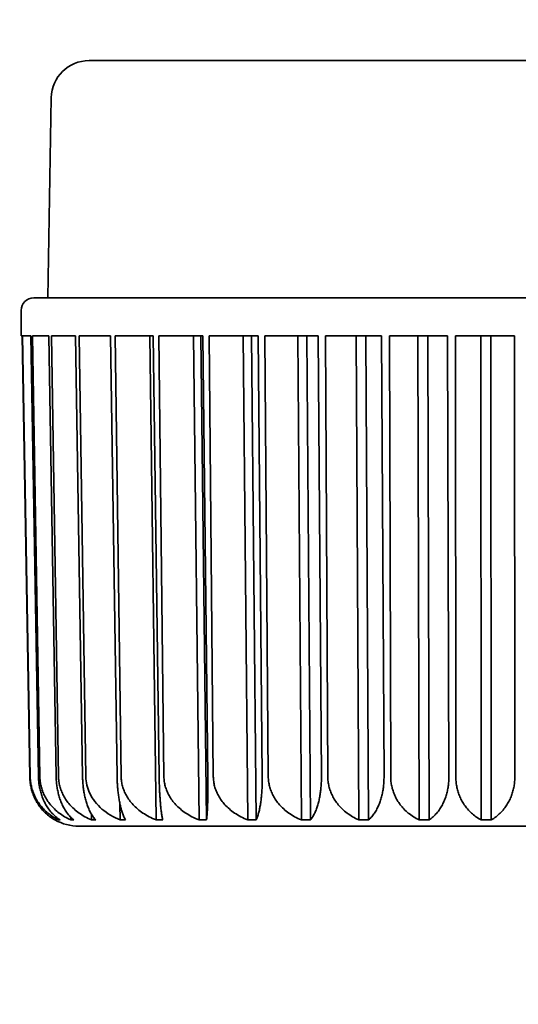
# Model space of a CAD drawing. Header units: millimetres. Extents: x 0 to 5110, y 0 to 2376.
# Tile 67 of 95: x 2608.5 to 2613.53, y 1585.11 to 1595.05. Entities that reach past the tile are written whole.
import ezdxf

# ---------------------------------------------------------------- set-up
doc = ezdxf.new("R2010")
doc.units = ezdxf.units.MM
doc.header["$LTSCALE"] = 8
doc.layers.add('Bemaßungen(ISO)', color=7, linetype='Continuous', lineweight=18)
doc.layers.add('Sichtbare Kanten(ISO)', color=7, linetype='Continuous', lineweight=35)
doc.styles.add('Aktuell-ISOGroßer Text', font='arial.ttf')
doc.dimstyles.new('X.XXXGroßer Text', dxfattribs={"dimscale": 8, "dimtxt": 3.048, "dimasz": 5, "dimexe": 3.175, "dimexo": 0.75, "dimgap": 0.762, "dimtad": 1, "dimdec": 1, "dimrnd": 1e-08, "dimzin": 12, "dimtxsty": 'Aktuell-ISOGroßer Text', "dimcen": 0.09, "dimdle": 10, "dimclrd": 256, "dimclre": 256, "dimclrt": 7, "dimadec": 0, "dimazin": 3, "dimtfac": 0.656168, "dimtdec": 1, "dimtmove": 0, "dimatfit": 3, "dimfxl": 1, "dimtolj": 1, "dimlwd": 25, "dimlwe": 25, "dimarcsym": 0})

# ---------------------------------------------------------------- blocks, each defined once
blk = doc.blocks.new('*D22')
at = {"layer": 'Bemaßungen(ISO)', "color": 250, "linetype": 'Continuous', "lineweight": 25, "true_color": 0x3f3f3f, "transparency": 16777216}
for p, q in [((2561.5173, 1619.2518), (2561.5173, 1304.8518)), ((2761.5173, 1619.2518), (2761.5173, 1304.8518)), ((2601.5173, 1330.2518), (2721.5173, 1330.2518))]:
    blk.add_line(p, q, dxfattribs=at)
at = {"layer": 'Bemaßungen(ISO)', "color": 250, "linetype": 'Continuous', "true_color": 0x3f3f3f, "transparency": 16777216}
for points in [[(2601.5173, 1336.9185), (2601.5173, 1323.5852), (2561.5173, 1330.2518)], [(2721.5173, 1336.9185), (2721.5173, 1323.5852), (2761.5173, 1330.2518)]]:
    blk.add_solid(points, dxfattribs=at)
at = {"layer": 'Defpoints', "color": 0, "linetype": 'Continuous', "transparency": 16777216}
for p in [(2561.5173, 1625.2518), (2761.5173, 1625.2518), (2761.5173, 1330.2518)]:
    blk.add_point(p, dxfattribs=at)
at = {"layer": 'Bemaßungen(ISO)', "color": 7, "linetype": 'Continuous', "lineweight": 25, "transparency": 16777216, "insert": (2634.4138, 1361.2475), "char_height": 24.384, "attachment_point": 1, "style": 'Aktuell-ISOGroßer Text'}
blk.add_mtext('\\A1;200', dxfattribs=at)
blk = doc.blocks.new('*D23')
at = {"layer": 'Bemaßungen(ISO)', "color": 250, "linetype": 'Continuous', "lineweight": 25, "true_color": 0x3f3f3f, "transparency": 16777216}
for p, q in [((2481.5173, 1619.2518), (2481.5173, 1375.8518)), ((2561.5173, 1619.2518), (2561.5173, 1375.8518)), ((2441.5173, 1401.2518), (2401.5173, 1401.2518)), ((2481.5173, 1401.2518), (2561.5173, 1401.2518)), ((2601.5173, 1401.2518), (2641.5173, 1401.2518))]:
    blk.add_line(p, q, dxfattribs=at)
at = {"layer": 'Bemaßungen(ISO)', "color": 250, "linetype": 'Continuous', "true_color": 0x3f3f3f, "transparency": 16777216}
for points in [[(2441.5173, 1407.9185), (2441.5173, 1394.5852), (2481.5173, 1401.2518)], [(2601.5173, 1407.9185), (2601.5173, 1394.5852), (2561.5173, 1401.2518)]]:
    blk.add_solid(points, dxfattribs=at)
at = {"layer": 'Defpoints', "color": 0, "linetype": 'Continuous', "transparency": 16777216}
for p in [(2481.5173, 1625.2518), (2561.5173, 1625.2518), (2561.5173, 1401.2518)]:
    blk.add_point(p, dxfattribs=at)
at = {"layer": 'Bemaßungen(ISO)', "color": 7, "linetype": 'Continuous', "lineweight": 25, "transparency": 16777216, "insert": (2504.0776, 1432.2475), "char_height": 24.384, "attachment_point": 1, "style": 'Aktuell-ISOGroßer Text'}
blk.add_mtext('\\A1;80', dxfattribs=at)

msp = doc.modelspace()

# ---------------------------------------------------------------- linework, layer by layer
at = {"layer": 'Sichtbare Kanten(ISO)'}
for p, q in [((2609.2017, 1594.6378), (2617.533, 1594.6378)), ((2608.8207, 1594.2635), (2608.7854, 1592.2418)), ((2608.6429, 1592.2418), (2618.0917, 1592.2418)), ((2608.5159, 1591.8601), (2608.5159, 1592.1148)), ((2608.5251, 1591.8601), (2608.5159, 1591.8601)), ((2608.603, 1587.407), (2608.5251, 1591.8601)), ((2608.6138, 1591.8601), (2608.5307, 1591.8601)), ((2608.5307, 1591.8601), (2608.6079, 1587.407)), ((2608.6909, 1587.407), (2608.6138, 1591.8601)), ((2608.7949, 1591.8601), (2608.6305, 1591.8601)), ((2608.6305, 1591.8601), (2608.7054, 1587.407)), ((2608.7949, 1591.8601), (2608.7949, 1591.8601)), ((2608.8698, 1587.407), (2608.7949, 1591.8601)), ((2609.0651, 1591.8601), (2608.8224, 1591.8601)), ((2608.8224, 1591.8601), (2608.8936, 1587.407)), ((2609.1362, 1587.407), (2609.0651, 1591.8601)), ((2609.419, 1591.8601), (2609.1028, 1591.8601)), ((2609.1028, 1591.8601), (2609.1689, 1587.407)), ((2609.485, 1587.407), (2609.419, 1591.8601)), ((2609.8498, 1591.8601), (2609.4662, 1591.8601)), ((2609.4662, 1591.8601), (2609.526, 1587.407)), ((2609.815, 1591.8601), (2609.8804, 1586.9702)), ((2609.9093, 1587.407), (2609.8498, 1591.8601)), ((2610.349, 1591.8601), (2609.9055, 1591.8601)), ((2609.9055, 1591.8601), (2609.9578, 1587.407)), ((2610.2552, 1591.8601), (2610.3123, 1586.9702)), ((2610.3878, 1586.9702), (2610.3307, 1591.8601)), ((2610.349, 1591.8601), (2610.349, 1591.8601)), ((2610.401, 1587.407), (2610.349, 1591.8601)), ((2610.9069, 1591.8601), (2610.4123, 1591.8601)), ((2610.4123, 1591.8601), (2610.4559, 1587.407)), ((2610.7559, 1591.8601), (2610.8036, 1586.9702)), ((2610.8879, 1586.9702), (2610.8401, 1591.8601)), ((2610.9069, 1591.8601), (2610.9069, 1591.8601)), ((2610.9504, 1587.407), (2610.9069, 1591.8601)), ((2611.5128, 1591.8601), (2610.9765, 1591.8601)), ((2610.9765, 1591.8601), (2611.0108, 1587.407)), ((2611.3075, 1591.8601), (2611.3449, 1586.9702)), ((2611.4362, 1586.9702), (2611.3988, 1591.8601)), ((2611.5128, 1591.8601), (2611.5128, 1591.8601)), ((2611.5468, 1587.407), (2611.5128, 1591.8601)), ((2612.1548, 1591.8601), (2611.5873, 1591.8601)), ((2611.5873, 1591.8601), (2611.6115, 1587.407)), ((2611.8992, 1591.8601), (2611.9256, 1586.9702)), ((2612.0222, 1586.9702), (2611.9958, 1591.8601)), ((2612.1787, 1587.407), (2612.1548, 1591.8601)), ((2612.8203, 1591.8601), (2612.2327, 1591.8601)), ((2612.2327, 1591.8601), (2612.2463, 1587.407)), ((2612.5195, 1591.8601), (2612.5343, 1586.9702)), ((2612.6343, 1586.9702), (2612.6195, 1591.8601)), ((2612.8337, 1587.407), (2612.8203, 1591.8601)), ((2613.4965, 1591.8601), (2612.9002, 1591.8601)), ((2612.9002, 1591.8601), (2612.903, 1587.407)), ((2613.1562, 1591.8601), (2613.1592, 1586.9702)), ((2613.2607, 1586.9702), (2613.2578, 1591.8601)), ((2613.4991, 1587.407), (2613.4965, 1591.8601)), ((2609.5139, 1587.1312), (2609.5163, 1586.9702)), ((2609.0183, 1586.9958), (2609.0187, 1586.9702)), ((2609.2263, 1587.0279), (2609.2272, 1586.9702)), ((2608.8577, 1586.9702), (2608.8577, 1586.9703)), ((2608.8947, 1586.9799), (2608.8948, 1586.9702)), ((2609.673, 1586.9078), (2609.1016, 1586.9078)), ((2617.6332, 1586.9078), (2609.673, 1586.9078))]:
    msp.add_line(p, q, dxfattribs=at)
for centre, radius, start, end in [((2609.2017, 1594.2568), 0.381, 90, 179), ((2608.6429, 1592.1148), 0.127, 90, 180), ((2609.1016, 1587.4158), 0.508, 241.31285, 269.99803), ((2611.4708, 1587.0348), 0.127, 270, 270.02973)]:
    msp.add_arc(centre, radius, start, end, dxfattribs=at)
for points, knots in [([(2608.603, 1587.407), (2608.6033, 1587.3908), (2608.6043, 1587.3748), (2608.606, 1587.3587), (2608.6077, 1587.3427), (2608.6102, 1587.3266), (2608.6134, 1587.3107), (2608.6166, 1587.2947), (2608.6206, 1587.2787), (2608.6253, 1587.2629), (2608.6301, 1587.2471), (2608.6356, 1587.2314), (2608.6419, 1587.2158), (2608.6483, 1587.2002), (2608.6555, 1587.1847), (2608.6635, 1587.1695), (2608.6716, 1587.1542), (2608.6806, 1587.1392), (2608.6904, 1587.1244), (2608.7003, 1587.1097), (2608.7112, 1587.0953), (2608.723, 1587.0812), (2608.7349, 1587.0672), (2608.7477, 1587.0535), (2608.7616, 1587.0404), (2608.7755, 1587.0274), (2608.7905, 1587.0149), (2608.8065, 1587.0031), (2608.8226, 1586.9913), (2608.8397, 1586.9803), (2608.858, 1586.9702)], [0, 0, 0, 0, 0.1, 0.1, 0.1, 0.2, 0.2, 0.2, 0.3, 0.3, 0.3, 0.4, 0.4, 0.4, 0.5, 0.5, 0.5, 0.6, 0.6, 0.6, 0.7, 0.7, 0.7, 0.8, 0.8, 0.8, 0.9, 0.9, 0.9, 1, 1, 1, 1]), ([(2608.6079, 1587.407), (2608.6081, 1587.3908), (2608.6092, 1587.3747), (2608.6112, 1587.3587), (2608.6131, 1587.3426), (2608.6158, 1587.3266), (2608.6194, 1587.3106), (2608.623, 1587.2947), (2608.6274, 1587.2787), (2608.6327, 1587.2629), (2608.6381, 1587.2471), (2608.6443, 1587.2313), (2608.6514, 1587.2158), (2608.6585, 1587.2002), (2608.6666, 1587.1847), (2608.6757, 1587.1695), (2608.6847, 1587.1542), (2608.6948, 1587.1392), (2608.7059, 1587.1244), (2608.7171, 1587.1097), (2608.7293, 1587.0952), (2608.7426, 1587.0812), (2608.756, 1587.0672), (2608.7705, 1587.0535), (2608.7862, 1587.0404), (2608.8018, 1587.0274), (2608.8187, 1587.0149), (2608.8368, 1587.0031), (2608.8549, 1586.9913), (2608.8742, 1586.9803), (2608.8948, 1586.9702)], [0, 0, 0, 0, 0.1, 0.1, 0.1, 0.2, 0.2, 0.2, 0.3, 0.3, 0.3, 0.4, 0.4, 0.4, 0.5, 0.5, 0.5, 0.6, 0.6, 0.6, 0.7, 0.7, 0.7, 0.8, 0.8, 0.8, 0.9, 0.9, 0.9, 1, 1, 1, 1]), ([(2608.6909, 1587.407), (2608.6911, 1587.3908), (2608.692, 1587.3748), (2608.6936, 1587.3587), (2608.6951, 1587.3427), (2608.6972, 1587.3266), (2608.7, 1587.3107), (2608.7027, 1587.2947), (2608.7061, 1587.2787), (2608.7102, 1587.2629), (2608.7143, 1587.2471), (2608.719, 1587.2314), (2608.7245, 1587.2158), (2608.7299, 1587.2002), (2608.7361, 1587.1847), (2608.743, 1587.1695), (2608.7499, 1587.1542), (2608.7575, 1587.1392), (2608.766, 1587.1244), (2608.7744, 1587.1097), (2608.7837, 1587.0953), (2608.7938, 1587.0812), (2608.8039, 1587.0672), (2608.8149, 1587.0535), (2608.8268, 1587.0404), (2608.8386, 1587.0274), (2608.8514, 1587.0149), (2608.8651, 1587.0031), (2608.8788, 1586.9913), (2608.8934, 1586.9803), (2608.909, 1586.9702)], [0, 0, 0, 0, 0.1, 0.1, 0.1, 0.2, 0.2, 0.2, 0.3, 0.3, 0.3, 0.4, 0.4, 0.4, 0.5, 0.5, 0.5, 0.6, 0.6, 0.6, 0.7, 0.7, 0.7, 0.8, 0.8, 0.8, 0.9, 0.9, 0.9, 1, 1, 1, 1]), ([(2608.7054, 1587.407), (2608.7056, 1587.3908), (2608.7068, 1587.3747), (2608.7089, 1587.3587), (2608.7109, 1587.3426), (2608.7139, 1587.3266), (2608.7178, 1587.3106), (2608.7217, 1587.2947), (2608.7265, 1587.2787), (2608.7323, 1587.2629), (2608.7381, 1587.2471), (2608.7448, 1587.2313), (2608.7526, 1587.2158), (2608.7604, 1587.2002), (2608.7692, 1587.1847), (2608.7791, 1587.1695), (2608.789, 1587.1542), (2608.8, 1587.1392), (2608.8122, 1587.1244), (2608.8243, 1587.1097), (2608.8377, 1587.0952), (2608.8523, 1587.0812), (2608.8668, 1587.0672), (2608.8827, 1587.0535), (2608.8998, 1587.0404), (2608.917, 1587.0274), (2608.9354, 1587.0149), (2608.9552, 1587.0031), (2608.975, 1586.9913), (2608.9961, 1586.9803), (2609.0187, 1586.9702)], [0, 0, 0, 0, 0.1, 0.1, 0.1, 0.2, 0.2, 0.2, 0.3, 0.3, 0.3, 0.4, 0.4, 0.4, 0.5, 0.5, 0.5, 0.6, 0.6, 0.6, 0.7, 0.7, 0.7, 0.8, 0.8, 0.8, 0.9, 0.9, 0.9, 1, 1, 1, 1]), ([(2608.8698, 1587.407), (2608.87, 1587.3908), (2608.8708, 1587.3748), (2608.8721, 1587.3587), (2608.8733, 1587.3427), (2608.8751, 1587.3266), (2608.8774, 1587.3107), (2608.8796, 1587.2947), (2608.8824, 1587.2787), (2608.8858, 1587.2629), (2608.8891, 1587.2471), (2608.8929, 1587.2314), (2608.8974, 1587.2158), (2608.9018, 1587.2002), (2608.9068, 1587.1847), (2608.9124, 1587.1695), (2608.918, 1587.1542), (2608.9242, 1587.1392), (2608.9311, 1587.1244), (2608.9379, 1587.1097), (2608.9454, 1587.0953), (2608.9536, 1587.0812), (2608.9618, 1587.0672), (2608.9707, 1587.0535), (2608.9803, 1587.0404), (2608.9899, 1587.0274), (2609.0002, 1587.0149), (2609.0113, 1587.0031), (2609.0223, 1586.9913), (2609.0341, 1586.9803), (2609.0467, 1586.9702)], [0, 0, 0, 0, 0.1, 0.1, 0.1, 0.2, 0.2, 0.2, 0.3, 0.3, 0.3, 0.4, 0.4, 0.4, 0.5, 0.5, 0.5, 0.6, 0.6, 0.6, 0.7, 0.7, 0.7, 0.8, 0.8, 0.8, 0.9, 0.9, 0.9, 1, 1, 1, 1]), ([(2608.8936, 1587.407), (2608.8939, 1587.3908), (2608.8951, 1587.3747), (2608.8972, 1587.3587), (2608.8994, 1587.3426), (2608.9025, 1587.3266), (2608.9067, 1587.3106), (2608.9108, 1587.2947), (2608.9159, 1587.2787), (2608.9221, 1587.2629), (2608.9282, 1587.2471), (2608.9354, 1587.2313), (2608.9437, 1587.2158), (2608.9519, 1587.2002), (2608.9613, 1587.1847), (2608.9719, 1587.1695), (2608.9824, 1587.1542), (2608.9941, 1587.1392), (2609.0071, 1587.1244), (2609.02, 1587.1097), (2609.0342, 1587.0952), (2609.0498, 1587.0812), (2609.0653, 1587.0672), (2609.0822, 1587.0535), (2609.1005, 1587.0404), (2609.1187, 1587.0274), (2609.1384, 1587.0149), (2609.1595, 1587.0031), (2609.1806, 1586.9913), (2609.2031, 1586.9803), (2609.2272, 1586.9702)], [0, 0, 0, 0, 0.1, 0.1, 0.1, 0.2, 0.2, 0.2, 0.3, 0.3, 0.3, 0.4, 0.4, 0.4, 0.5, 0.5, 0.5, 0.6, 0.6, 0.6, 0.7, 0.7, 0.7, 0.8, 0.8, 0.8, 0.9, 0.9, 0.9, 1, 1, 1, 1]), ([(2609.1362, 1587.407), (2609.1364, 1587.3908), (2609.1371, 1587.3748), (2609.1381, 1587.3587), (2609.1391, 1587.3427), (2609.1404, 1587.3266), (2609.1421, 1587.3107), (2609.1439, 1587.2947), (2609.146, 1587.2787), (2609.1485, 1587.2629), (2609.151, 1587.2471), (2609.154, 1587.2314), (2609.1573, 1587.2158), (2609.1606, 1587.2002), (2609.1644, 1587.1847), (2609.1686, 1587.1695), (2609.1728, 1587.1542), (2609.1774, 1587.1392), (2609.1825, 1587.1244), (2609.1876, 1587.1097), (2609.1932, 1587.0953), (2609.1993, 1587.0812), (2609.2054, 1587.0672), (2609.2121, 1587.0535), (2609.2192, 1587.0404), (2609.2263, 1587.0274), (2609.234, 1587.0149), (2609.2422, 1587.0031), (2609.2504, 1586.9913), (2609.2592, 1586.9803), (2609.2685, 1586.9702)], [0, 0, 0, 0, 0.1, 0.1, 0.1, 0.2, 0.2, 0.2, 0.3, 0.3, 0.3, 0.4, 0.4, 0.4, 0.5, 0.5, 0.5, 0.6, 0.6, 0.6, 0.7, 0.7, 0.7, 0.8, 0.8, 0.8, 0.9, 0.9, 0.9, 1, 1, 1, 1]), ([(2609.1689, 1587.407), (2609.1697, 1587.3526), (2609.1847, 1587.2909), (2609.2346, 1587.1836), (2609.283, 1587.123), (2609.383, 1587.0365), (2609.4511, 1586.9965), (2609.5163, 1586.9702)], [-0.38125307, -0.38125307, -0.38125307, -0.38125307, -0.36521471, -0.36521471, -0.34563717, -0.34563717, -0.32501492, -0.32501492, -0.32501492, -0.32501492]), ([(2609.485, 1587.407), (2609.4852, 1587.3908), (2609.4857, 1587.3748), (2609.4864, 1587.3587), (2609.4871, 1587.3427), (2609.488, 1587.3266), (2609.4892, 1587.3107), (2609.4903, 1587.2947), (2609.4918, 1587.2787), (2609.4934, 1587.2629), (2609.4951, 1587.2471), (2609.497, 1587.2314), (2609.4991, 1587.2158), (2609.5013, 1587.2002), (2609.5037, 1587.1847), (2609.5064, 1587.1695), (2609.5091, 1587.1542), (2609.5121, 1587.1392), (2609.5154, 1587.1244), (2609.5187, 1587.1097), (2609.5223, 1587.0953), (2609.5262, 1587.0812), (2609.5301, 1587.0672), (2609.5343, 1587.0535), (2609.5388, 1587.0404), (2609.5434, 1587.0274), (2609.5483, 1587.0149), (2609.5535, 1587.0031), (2609.5587, 1586.9913), (2609.5642, 1586.9803), (2609.5701, 1586.9702)], [0, 0, 0, 0, 0.1, 0.1, 0.1, 0.2, 0.2, 0.2, 0.3, 0.3, 0.3, 0.4, 0.4, 0.4, 0.5, 0.5, 0.5, 0.6, 0.6, 0.6, 0.7, 0.7, 0.7, 0.8, 0.8, 0.8, 0.9, 0.9, 0.9, 1, 1, 1, 1]), ([(2609.526, 1587.407), (2609.5262, 1587.3908), (2609.5274, 1587.3747), (2609.5297, 1587.3587), (2609.5319, 1587.3426), (2609.5352, 1587.3266), (2609.5395, 1587.3106), (2609.5439, 1587.2947), (2609.5493, 1587.2787), (2609.5558, 1587.2629), (2609.5623, 1587.2471), (2609.5699, 1587.2313), (2609.5787, 1587.2158), (2609.5875, 1587.2002), (2609.5974, 1587.1847), (2609.6086, 1587.1695), (2609.6198, 1587.1542), (2609.6322, 1587.1392), (2609.646, 1587.1244), (2609.6598, 1587.1097), (2609.6749, 1587.0952), (2609.6914, 1587.0812), (2609.7079, 1587.0672), (2609.7259, 1587.0535), (2609.7453, 1587.0404), (2609.7648, 1587.0274), (2609.7857, 1587.0149), (2609.8082, 1587.0031), (2609.8307, 1586.9913), (2609.8547, 1586.9803), (2609.8804, 1586.9702)], [0, 0, 0, 0, 0.1, 0.1, 0.1, 0.2, 0.2, 0.2, 0.3, 0.3, 0.3, 0.4, 0.4, 0.4, 0.5, 0.5, 0.5, 0.6, 0.6, 0.6, 0.7, 0.7, 0.7, 0.8, 0.8, 0.8, 0.9, 0.9, 0.9, 1, 1, 1, 1]), ([(2609.9093, 1587.407), (2609.9095, 1587.3908), (2609.9098, 1587.3748), (2609.9102, 1587.3587), (2609.9106, 1587.3427), (2609.9111, 1587.3266), (2609.9117, 1587.3107), (2609.9123, 1587.2947), (2609.9129, 1587.2787), (2609.9137, 1587.2629), (2609.9145, 1587.2471), (2609.9153, 1587.2314), (2609.9163, 1587.2158), (2609.9172, 1587.2002), (2609.9183, 1587.1847), (2609.9195, 1587.1695), (2609.9206, 1587.1542), (2609.9219, 1587.1392), (2609.9233, 1587.1244), (2609.9247, 1587.1097), (2609.9262, 1587.0953), (2609.9278, 1587.0812), (2609.9294, 1587.0672), (2609.9311, 1587.0535), (2609.933, 1587.0404), (2609.9349, 1587.0274), (2609.9368, 1587.0149), (2609.9389, 1587.0031), (2609.9411, 1586.9913), (2609.9433, 1586.9803), (2609.9457, 1586.9702)], [0, 0, 0, 0, 0.1, 0.1, 0.1, 0.2, 0.2, 0.2, 0.3, 0.3, 0.3, 0.4, 0.4, 0.4, 0.5, 0.5, 0.5, 0.6, 0.6, 0.6, 0.7, 0.7, 0.7, 0.8, 0.8, 0.8, 0.9, 0.9, 0.9, 1, 1, 1, 1]), ([(2609.9578, 1587.407), (2609.9579, 1587.3908), (2609.9592, 1587.3747), (2609.9614, 1587.3587), (2609.9636, 1587.3426), (2609.9669, 1587.3266), (2609.9712, 1587.3106), (2609.9755, 1587.2947), (2609.9809, 1587.2787), (2609.9874, 1587.2629), (2609.9939, 1587.2471), (2610.0015, 1587.2313), (2610.0103, 1587.2158), (2610.0191, 1587.2002), (2610.029, 1587.1847), (2610.0402, 1587.1695), (2610.0514, 1587.1542), (2610.0638, 1587.1392), (2610.0776, 1587.1244), (2610.0914, 1587.1097), (2610.1065, 1587.0952), (2610.123, 1587.0812), (2610.1396, 1587.0672), (2610.1576, 1587.0535), (2610.1771, 1587.0404), (2610.1965, 1587.0274), (2610.2175, 1587.0149), (2610.24, 1587.0031), (2610.2625, 1586.9913), (2610.2866, 1586.9803), (2610.3123, 1586.9702)], [0, 0, 0, 0, 0.1, 0.1, 0.1, 0.2, 0.2, 0.2, 0.3, 0.3, 0.3, 0.4, 0.4, 0.4, 0.5, 0.5, 0.5, 0.6, 0.6, 0.6, 0.7, 0.7, 0.7, 0.8, 0.8, 0.8, 0.9, 0.9, 0.9, 1, 1, 1, 1]), ([(2610.401, 1587.407), (2610.4012, 1587.3908), (2610.4013, 1587.3748), (2610.4014, 1587.3587), (2610.4015, 1587.3427), (2610.4015, 1587.3266), (2610.4015, 1587.3107), (2610.4014, 1587.2947), (2610.4013, 1587.2787), (2610.4012, 1587.2629), (2610.4011, 1587.2471), (2610.4008, 1587.2314), (2610.4006, 1587.2158), (2610.4003, 1587.2002), (2610.4, 1587.1847), (2610.3996, 1587.1695), (2610.3992, 1587.1542), (2610.3987, 1587.1392), (2610.3982, 1587.1244), (2610.3976, 1587.1097), (2610.397, 1587.0953), (2610.3963, 1587.0812), (2610.3956, 1587.0672), (2610.3949, 1587.0535), (2610.394, 1587.0404), (2610.3931, 1587.0274), (2610.3922, 1587.0149), (2610.3912, 1587.0031), (2610.3901, 1586.9913), (2610.389, 1586.9803), (2610.3878, 1586.9702)], [0, 0, 0, 0, 0.1, 0.1, 0.1, 0.2, 0.2, 0.2, 0.3, 0.3, 0.3, 0.4, 0.4, 0.4, 0.5, 0.5, 0.5, 0.6, 0.6, 0.6, 0.7, 0.7, 0.7, 0.8, 0.8, 0.8, 0.9, 0.9, 0.9, 1, 1, 1, 1]), ([(2610.4559, 1587.407), (2610.4561, 1587.3908), (2610.4572, 1587.3747), (2610.4594, 1587.3587), (2610.4616, 1587.3426), (2610.4648, 1587.3266), (2610.469, 1587.3106), (2610.4732, 1587.2947), (2610.4785, 1587.2787), (2610.4848, 1587.2629), (2610.4912, 1587.2471), (2610.4986, 1587.2313), (2610.5072, 1587.2158), (2610.5158, 1587.2002), (2610.5256, 1587.1847), (2610.5365, 1587.1695), (2610.5475, 1587.1542), (2610.5597, 1587.1392), (2610.5732, 1587.1244), (2610.5868, 1587.1097), (2610.6016, 1587.0952), (2610.6178, 1587.0812), (2610.6341, 1587.0672), (2610.6517, 1587.0535), (2610.6709, 1587.0404), (2610.69, 1587.0274), (2610.7105, 1587.0149), (2610.7327, 1587.0031), (2610.7548, 1586.9913), (2610.7784, 1586.9803), (2610.8036, 1586.9702)], [0, 0, 0, 0, 0.1, 0.1, 0.1, 0.2, 0.2, 0.2, 0.3, 0.3, 0.3, 0.4, 0.4, 0.4, 0.5, 0.5, 0.5, 0.6, 0.6, 0.6, 0.7, 0.7, 0.7, 0.8, 0.8, 0.8, 0.9, 0.9, 0.9, 1, 1, 1, 1]), ([(2610.9504, 1587.407), (2610.9505, 1587.3908), (2610.9505, 1587.3748), (2610.9503, 1587.3587), (2610.95, 1587.3427), (2610.9496, 1587.3266), (2610.949, 1587.3107), (2610.9483, 1587.2947), (2610.9475, 1587.2787), (2610.9464, 1587.2629), (2610.9454, 1587.2471), (2610.9441, 1587.2314), (2610.9426, 1587.2158), (2610.9411, 1587.2002), (2610.9394, 1587.1847), (2610.9375, 1587.1695), (2610.9355, 1587.1542), (2610.9333, 1587.1392), (2610.9309, 1587.1244), (2610.9284, 1587.1097), (2610.9257, 1587.0953), (2610.9227, 1587.0812), (2610.9197, 1587.0672), (2610.9164, 1587.0535), (2610.9129, 1587.0404), (2610.9093, 1587.0274), (2610.9055, 1587.0149), (2610.9013, 1587.0031), (2610.8971, 1586.9913), (2610.8927, 1586.9803), (2610.8879, 1586.9702)], [0, 0, 0, 0, 0.1, 0.1, 0.1, 0.2, 0.2, 0.2, 0.3, 0.3, 0.3, 0.4, 0.4, 0.4, 0.5, 0.5, 0.5, 0.6, 0.6, 0.6, 0.7, 0.7, 0.7, 0.8, 0.8, 0.8, 0.9, 0.9, 0.9, 1, 1, 1, 1]), ([(2611.0108, 1587.407), (2611.0109, 1587.3908), (2611.012, 1587.3747), (2611.014, 1587.3587), (2611.0161, 1587.3426), (2611.0191, 1587.3266), (2611.0232, 1587.3106), (2611.0272, 1587.2947), (2611.0323, 1587.2787), (2611.0384, 1587.2629), (2611.0445, 1587.2471), (2611.0516, 1587.2313), (2611.0598, 1587.2158), (2611.0681, 1587.2002), (2611.0774, 1587.1847), (2611.088, 1587.1695), (2611.0985, 1587.1542), (2611.1103, 1587.1392), (2611.1233, 1587.1244), (2611.1363, 1587.1097), (2611.1505, 1587.0952), (2611.1661, 1587.0812), (2611.1818, 1587.0672), (2611.1988, 1587.0535), (2611.2171, 1587.0404), (2611.2355, 1587.0274), (2611.2553, 1587.0149), (2611.2766, 1587.0031), (2611.2979, 1586.9913), (2611.3206, 1586.9803), (2611.3449, 1586.9702)], [0, 0, 0, 0, 0.1, 0.1, 0.1, 0.2, 0.2, 0.2, 0.3, 0.3, 0.3, 0.4, 0.4, 0.4, 0.5, 0.5, 0.5, 0.6, 0.6, 0.6, 0.7, 0.7, 0.7, 0.8, 0.8, 0.8, 0.9, 0.9, 0.9, 1, 1, 1, 1]), ([(2611.5468, 1587.407), (2611.5469, 1587.3908), (2611.5467, 1587.3748), (2611.5462, 1587.3587), (2611.5456, 1587.3427), (2611.5448, 1587.3266), (2611.5435, 1587.3107), (2611.5423, 1587.2947), (2611.5407, 1587.2787), (2611.5388, 1587.2629), (2611.5369, 1587.2471), (2611.5346, 1587.2314), (2611.5319, 1587.2158), (2611.5292, 1587.2002), (2611.5261, 1587.1847), (2611.5227, 1587.1695), (2611.5192, 1587.1542), (2611.5153, 1587.1392), (2611.511, 1587.1244), (2611.5067, 1587.1097), (2611.5019, 1587.0953), (2611.4967, 1587.0812), (2611.4914, 1587.0672), (2611.4857, 1587.0535), (2611.4795, 1587.0404), (2611.4733, 1587.0274), (2611.4666, 1587.0149), (2611.4594, 1587.0031), (2611.4522, 1586.9913), (2611.4445, 1586.9803), (2611.4362, 1586.9702)], [0, 0, 0, 0, 0.1, 0.1, 0.1, 0.2, 0.2, 0.2, 0.3, 0.3, 0.3, 0.4, 0.4, 0.4, 0.5, 0.5, 0.5, 0.6, 0.6, 0.6, 0.7, 0.7, 0.7, 0.8, 0.8, 0.8, 0.9, 0.9, 0.9, 1, 1, 1, 1]), ([(2611.6115, 1587.407), (2611.6115, 1587.3908), (2611.6125, 1587.3747), (2611.6145, 1587.3587), (2611.6164, 1587.3426), (2611.6192, 1587.3266), (2611.623, 1587.3106), (2611.6268, 1587.2947), (2611.6315, 1587.2787), (2611.6372, 1587.2629), (2611.6429, 1587.2471), (2611.6496, 1587.2313), (2611.6574, 1587.2158), (2611.6651, 1587.2002), (2611.6739, 1587.1847), (2611.6838, 1587.1695), (2611.6937, 1587.1542), (2611.7047, 1587.1392), (2611.717, 1587.1244), (2611.7292, 1587.1097), (2611.7426, 1587.0952), (2611.7573, 1587.0812), (2611.772, 1587.0672), (2611.788, 1587.0535), (2611.8053, 1587.0404), (2611.8226, 1587.0274), (2611.8412, 1587.0149), (2611.8612, 1587.0031), (2611.8813, 1586.9913), (2611.9027, 1586.9803), (2611.9256, 1586.9702)], [0, 0, 0, 0, 0.1, 0.1, 0.1, 0.2, 0.2, 0.2, 0.3, 0.3, 0.3, 0.4, 0.4, 0.4, 0.5, 0.5, 0.5, 0.6, 0.6, 0.6, 0.7, 0.7, 0.7, 0.8, 0.8, 0.8, 0.9, 0.9, 0.9, 1, 1, 1, 1]), ([(2612.1787, 1587.407), (2612.1788, 1587.3908), (2612.1784, 1587.3748), (2612.1775, 1587.3587), (2612.1767, 1587.3427), (2612.1754, 1587.3266), (2612.1736, 1587.3107), (2612.1718, 1587.2947), (2612.1695, 1587.2787), (2612.1667, 1587.2629), (2612.164, 1587.2471), (2612.1607, 1587.2314), (2612.1569, 1587.2158), (2612.153, 1587.2002), (2612.1487, 1587.1847), (2612.1438, 1587.1695), (2612.1388, 1587.1542), (2612.1333, 1587.1392), (2612.1272, 1587.1244), (2612.1211, 1587.1097), (2612.1144, 1587.0953), (2612.107, 1587.0812), (2612.0997, 1587.0672), (2612.0916, 1587.0535), (2612.0829, 1587.0404), (2612.0742, 1587.0274), (2612.0648, 1587.0149), (2612.0547, 1587.0031), (2612.0446, 1586.9913), (2612.0338, 1586.9803), (2612.0222, 1586.9702)], [0, 0, 0, 0, 0.1, 0.1, 0.1, 0.2, 0.2, 0.2, 0.3, 0.3, 0.3, 0.4, 0.4, 0.4, 0.5, 0.5, 0.5, 0.6, 0.6, 0.6, 0.7, 0.7, 0.7, 0.8, 0.8, 0.8, 0.9, 0.9, 0.9, 1, 1, 1, 1]), ([(2612.2463, 1587.407), (2612.2464, 1587.3908), (2612.2473, 1587.3747), (2612.249, 1587.3587), (2612.2507, 1587.3426), (2612.2533, 1587.3266), (2612.2567, 1587.3106), (2612.2602, 1587.2947), (2612.2645, 1587.2787), (2612.2697, 1587.2629), (2612.275, 1587.2471), (2612.2811, 1587.2313), (2612.2882, 1587.2158), (2612.2953, 1587.2002), (2612.3033, 1587.1847), (2612.3124, 1587.1695), (2612.3215, 1587.1542), (2612.3316, 1587.1392), (2612.3428, 1587.1244), (2612.354, 1587.1097), (2612.3663, 1587.0952), (2612.3798, 1587.0812), (2612.3933, 1587.0672), (2612.4079, 1587.0535), (2612.4238, 1587.0404), (2612.4397, 1587.0274), (2612.4568, 1587.0149), (2612.4752, 1587.0031), (2612.4936, 1586.9913), (2612.5133, 1586.9803), (2612.5343, 1586.9702)], [0, 0, 0, 0, 0.1, 0.1, 0.1, 0.2, 0.2, 0.2, 0.3, 0.3, 0.3, 0.4, 0.4, 0.4, 0.5, 0.5, 0.5, 0.6, 0.6, 0.6, 0.7, 0.7, 0.7, 0.8, 0.8, 0.8, 0.9, 0.9, 0.9, 1, 1, 1, 1]), ([(2612.8337, 1587.407), (2612.8337, 1587.3908), (2612.8332, 1587.3748), (2612.8321, 1587.3587), (2612.8309, 1587.3427), (2612.8292, 1587.3266), (2612.8269, 1587.3107), (2612.8246, 1587.2947), (2612.8216, 1587.2787), (2612.8181, 1587.2629), (2612.8145, 1587.2471), (2612.8103, 1587.2314), (2612.8054, 1587.2158), (2612.8005, 1587.2002), (2612.7949, 1587.1847), (2612.7887, 1587.1695), (2612.7824, 1587.1542), (2612.7754, 1587.1392), (2612.7676, 1587.1244), (2612.7598, 1587.1097), (2612.7513, 1587.0953), (2612.7419, 1587.0812), (2612.7326, 1587.0672), (2612.7224, 1587.0535), (2612.7113, 1587.0404), (2612.7003, 1587.0274), (2612.6883, 1587.0149), (2612.6755, 1587.0031), (2612.6627, 1586.9913), (2612.649, 1586.9803), (2612.6343, 1586.9702)], [0, 0, 0, 0, 0.1, 0.1, 0.1, 0.2, 0.2, 0.2, 0.3, 0.3, 0.3, 0.4, 0.4, 0.4, 0.5, 0.5, 0.5, 0.6, 0.6, 0.6, 0.7, 0.7, 0.7, 0.8, 0.8, 0.8, 0.9, 0.9, 0.9, 1, 1, 1, 1]), ([(2612.903, 1587.407), (2612.903, 1587.3908), (2612.9038, 1587.3747), (2612.9053, 1587.3587), (2612.9068, 1587.3426), (2612.9091, 1587.3266), (2612.9121, 1587.3106), (2612.9152, 1587.2947), (2612.919, 1587.2787), (2612.9236, 1587.2629), (2612.9283, 1587.2471), (2612.9337, 1587.2313), (2612.94, 1587.2158), (2612.9463, 1587.2002), (2612.9534, 1587.1847), (2612.9615, 1587.1695), (2612.9696, 1587.1542), (2612.9786, 1587.1392), (2612.9886, 1587.1244), (2612.9985, 1587.1097), (2613.0095, 1587.0952), (2613.0215, 1587.0812), (2613.0335, 1587.0672), (2613.0466, 1587.0535), (2613.0607, 1587.0404), (2613.0749, 1587.0274), (2613.0901, 1587.0149), (2613.1065, 1587.0031), (2613.1229, 1586.9913), (2613.1404, 1586.9803), (2613.1592, 1586.9702)], [0, 0, 0, 0, 0.1, 0.1, 0.1, 0.2, 0.2, 0.2, 0.3, 0.3, 0.3, 0.4, 0.4, 0.4, 0.5, 0.5, 0.5, 0.6, 0.6, 0.6, 0.7, 0.7, 0.7, 0.8, 0.8, 0.8, 0.9, 0.9, 0.9, 1, 1, 1, 1]), ([(2613.4991, 1587.407), (2613.4991, 1587.3908), (2613.4984, 1587.3748), (2613.497, 1587.3587), (2613.4956, 1587.3427), (2613.4935, 1587.3266), (2613.4907, 1587.3107), (2613.4879, 1587.2947), (2613.4844, 1587.2787), (2613.4801, 1587.2629), (2613.4758, 1587.2471), (2613.4707, 1587.2314), (2613.4649, 1587.2158), (2613.459, 1587.2002), (2613.4524, 1587.1847), (2613.4448, 1587.1695), (2613.4373, 1587.1542), (2613.429, 1587.1392), (2613.4197, 1587.1244), (2613.4104, 1587.1097), (2613.4002, 1587.0953), (2613.389, 1587.0812), (2613.3778, 1587.0672), (2613.3657, 1587.0535), (2613.3525, 1587.0404), (2613.3393, 1587.0274), (2613.3251, 1587.0149), (2613.3098, 1587.0031), (2613.2945, 1586.9913), (2613.2782, 1586.9803), (2613.2607, 1586.9702)], [0, 0, 0, 0, 0.1, 0.1, 0.1, 0.2, 0.2, 0.2, 0.3, 0.3, 0.3, 0.4, 0.4, 0.4, 0.5, 0.5, 0.5, 0.6, 0.6, 0.6, 0.7, 0.7, 0.7, 0.8, 0.8, 0.8, 0.9, 0.9, 0.9, 1, 1, 1, 1])]:
    msp.add_open_spline(points, degree=3, knots=knots, dxfattribs=at)
for points in [[(2608.8577, 1586.9702), (2608.8577, 1586.9702), (2608.8578, 1586.9702), (2608.858, 1586.9702)], [(2608.8948, 1586.9702), (2608.8992, 1586.9702), (2608.9039, 1586.9702), (2608.909, 1586.9702)], [(2609.0187, 1586.9702), (2609.0277, 1586.9702), (2609.037, 1586.9702), (2609.0467, 1586.9702)], [(2609.2272, 1586.9702), (2609.2406, 1586.9702), (2609.2544, 1586.9702), (2609.2685, 1586.9702)], [(2609.5163, 1586.9702), (2609.5339, 1586.9702), (2609.5519, 1586.9702), (2609.5701, 1586.9702)], [(2609.8804, 1586.9702), (2609.9018, 1586.9702), (2609.9236, 1586.9702), (2609.9457, 1586.9702)], [(2610.3123, 1586.9702), (2610.3372, 1586.9702), (2610.3623, 1586.9702), (2610.3878, 1586.9702)], [(2610.8036, 1586.9702), (2610.8315, 1586.9702), (2610.8596, 1586.9702), (2610.8879, 1586.9702)], [(2611.3449, 1586.9702), (2611.3752, 1586.9702), (2611.4056, 1586.9702), (2611.4362, 1586.9702)], [(2611.9256, 1586.9702), (2611.9576, 1586.9702), (2611.9899, 1586.9702), (2612.0222, 1586.9702)], [(2612.5343, 1586.9702), (2612.5675, 1586.9702), (2612.6009, 1586.9702), (2612.6343, 1586.9702)], [(2613.1592, 1586.9702), (2613.193, 1586.9702), (2613.2269, 1586.9702), (2613.2607, 1586.9702)]]:
    msp.add_open_spline(points, degree=3, dxfattribs=at)

# ---------------------------------------------------------------- dimensions: what is measured, and where the dimension line sits
at = {"layer": 'Bemaßungen(ISO)', "color": 250, "linetype": 'Continuous', "lineweight": 25, "true_color": 0x3f3f3f}
for base, p1, p2, override, picture, middle in [((2561.5173, 1401.2518), (2481.5173, 1625.2518), (2561.5173, 1625.2518), {"dimdec": 1, "dimtp": 0, "dimtm": 0, "dimtdec": 1, "dimtofl": 1, "dimatfit": 1}, '*D23', (2521.5173, 1401.2518)), ((2761.5173, 1330.2518), (2561.5173, 1625.2518), (2761.5173, 1625.2518), {"dimdec": 1, "dimtp": 0, "dimtm": 0, "dimtdec": 1, "dimtofl": 0, "dimatfit": 1}, '*D22', (2661.5173, 1330.2518))]:
    dim = msp.add_linear_dim(base=base, p1=p1, p2=p2, angle=180, dimstyle='X.XXXGroßer Text', override=override, dxfattribs=at)
    dim.commit()
    dim.dimension.update_dxf_attribs({"geometry": picture, "text_midpoint": middle, "dimtype": 160})

doc.saveas('drawing.dxf')
